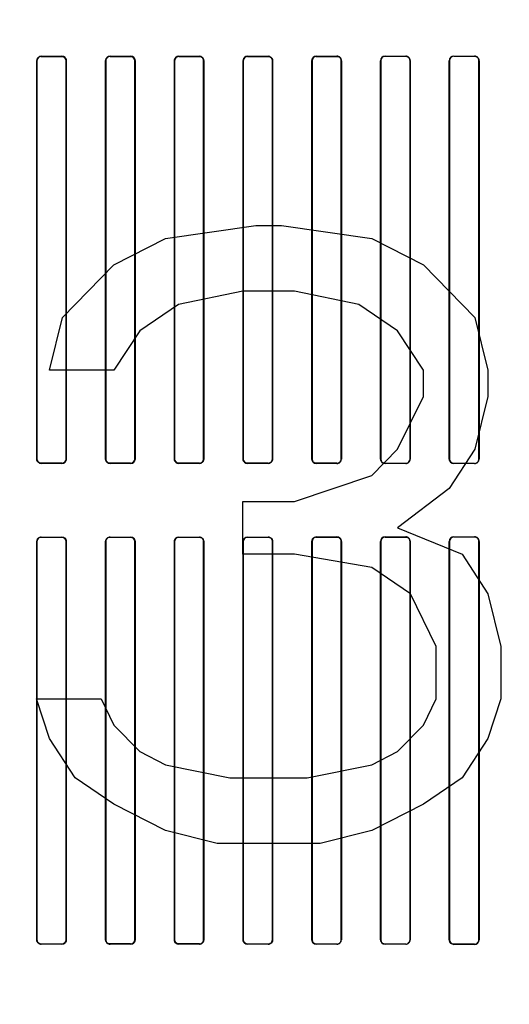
# Model space of a CAD drawing. Header units: millimetres. Extents: x 0 to 297, y 0 to 210.
# Tile 165 of 256: x 58.818 to 59.138, y 157.703 to 158.348. Entities that reach past the tile are written whole.
import ezdxf

# ---------------------------------------------------------------- set-up
doc = ezdxf.new("R2010")
doc.units = ezdxf.units.MM
doc.header["$LTSCALE"] = 16.335
doc.layers.get('0').update_dxf_attribs({"linetype": 'CONTINUOUS'})
for name, color, linetype in [('AXES_REF', 7, 'CONTINUOUS'), ('INTFCLR_1', 7, 'CONTINUOUS'), ('INTFCLR_72935', 7, 'CONTINUOUS')]:
    doc.layers.add(name, color=color, linetype=linetype)

msp = doc.modelspace()

# ---------------------------------------------------------------- linework, layer by layer
at = {"color": 7, "linetype": 'Continuous'}
for p, q in [((58.91292, 158.20447), (58.97198, 158.21309)), ((58.97198, 158.21309), (58.98886, 158.21309)), ((58.98886, 158.21309), (59.04792, 158.20447)), ((58.87917, 158.18724), (58.91292, 158.20447)), ((59.04792, 158.20447), (59.08167, 158.18724)), ((58.84542, 158.15277), (58.87917, 158.18724)), ((59.08167, 158.18724), (59.11542, 158.15277)), ((58.96355, 158.17), (58.92136, 158.16139)), ((58.9973, 158.17), (58.96355, 158.17)), ((59.03948, 158.16139), (58.9973, 158.17)), ((58.92136, 158.16139), (58.89605, 158.14415)), ((59.0648, 158.14415), (59.03948, 158.16139)), ((58.83698, 158.1183), (58.84542, 158.15277)), ((59.11542, 158.15277), (59.12386, 158.1183)), ((58.89605, 158.14415), (58.87917, 158.1183)), ((59.08167, 158.1183), (59.0648, 158.14415)), ((58.87917, 158.1183), (58.83698, 158.1183)), ((59.08167, 158.10107), (59.08167, 158.1183)), ((59.12386, 158.1183), (59.12386, 158.10107)), ((59.0648, 158.0666), (59.08167, 158.10107)), ((59.12386, 158.10107), (59.11542, 158.0666)), ((59.04792, 158.04937), (59.0648, 158.0666)), ((59.11542, 158.0666), (59.09855, 158.04075)), ((58.9973, 158.03213), (59.04792, 158.04937)), ((59.09855, 158.04075), (59.0648, 158.0149)), ((58.96355, 157.99766), (58.96355, 158.03213)), ((58.96355, 158.03213), (58.9973, 158.03213)), ((59.0648, 158.0149), (59.10698, 157.99766)), ((58.9973, 157.99766), (58.96355, 157.99766)), ((59.04792, 157.98905), (58.9973, 157.99766)), ((59.10698, 157.99766), (59.12386, 157.97181)), ((59.07323, 157.97181), (59.04792, 157.98905)), ((59.09011, 157.93734), (59.07323, 157.97181)), ((59.12386, 157.97181), (59.1323, 157.93734)), ((59.09011, 157.90288), (59.09011, 157.93734)), ((59.1323, 157.93734), (59.1323, 157.90288)), ((58.82855, 157.90288), (58.87073, 157.90288)), ((58.83698, 157.87702), (58.82855, 157.90288)), ((58.87073, 157.90288), (58.87917, 157.88564)), ((59.08167, 157.88564), (59.09011, 157.90288)), ((59.1323, 157.90288), (59.12386, 157.87702)), ((58.87917, 157.88564), (58.89605, 157.86841)), ((59.0648, 157.86841), (59.08167, 157.88564)), ((58.85386, 157.85117), (58.83698, 157.87702)), ((59.12386, 157.87702), (59.10698, 157.85117)), ((58.89605, 157.86841), (58.91292, 157.85979)), ((59.04792, 157.85979), (59.0648, 157.86841)), ((58.91292, 157.85979), (58.95511, 157.85117)), ((59.00573, 157.85117), (59.04792, 157.85979)), ((58.87917, 157.83394), (58.85386, 157.85117)), ((58.95511, 157.85117), (59.00573, 157.85117)), ((59.10698, 157.85117), (59.08167, 157.83394)), ((58.91292, 157.81671), (58.87917, 157.83394)), ((59.08167, 157.83394), (59.04792, 157.81671)), ((58.94667, 157.80809), (58.91292, 157.81671)), ((59.04792, 157.81671), (59.01417, 157.80809)), ((59.01417, 157.80809), (58.94667, 157.80809))]:
    msp.add_line(p, q, dxfattribs=at)
for radius in [8.72625, 8.7255, 8.66962]:
    msp.add_circle((57.53761, 154.41059), radius, dxfattribs=at)
msp.add_arc((57.53761, 154.41059), 8.64, 278.277129, 261.722871, dxfattribs=at)
at = {"layer": 'AXES_REF', "color": 9, "linetype": 'Continuous'}
for radius in [7.96006, 5.33572]:
    msp.add_circle((57.53761, 154.41059), radius, dxfattribs=at)
at = {"layer": 'INTFCLR_1', "color": 6, "linetype": 'Continuous'}
for p, q in [((58.82873, 158.06008), (58.82873, 158.32108)), ((58.82882, 158.06008), (58.82882, 158.32108)), ((58.84789, 158.32108), (58.84789, 158.06008)), ((58.84798, 158.32108), (58.84798, 158.06008)), ((58.87374, 158.06008), (58.87374, 158.32108)), ((58.87384, 158.06008), (58.87384, 158.32108)), ((58.89288, 158.32108), (58.89288, 158.06008)), ((58.89297, 158.32108), (58.89297, 158.06008)), ((58.91875, 158.06008), (58.91875, 158.32108)), ((58.91884, 158.06008), (58.91884, 158.32108)), ((58.93788, 158.32108), (58.93788, 158.06008)), ((58.93797, 158.32108), (58.93797, 158.06008)), ((58.96374, 158.06008), (58.96374, 158.32108)), ((58.96383, 158.06008), (58.96383, 158.32108)), ((58.9829, 158.32108), (58.9829, 158.06008)), ((58.98299, 158.32108), (58.98299, 158.06008)), ((59.00871, 158.06008), (59.00871, 158.32108)), ((59.0088, 158.06008), (59.0088, 158.32108)), ((59.02793, 158.32108), (59.02793, 158.06008)), ((59.02803, 158.32108), (59.02803, 158.06008)), ((59.05366, 158.06008), (59.05366, 158.32108)), ((59.05376, 158.06008), (59.05376, 158.32108)), ((59.07298, 158.32108), (59.07298, 158.06008)), ((59.07308, 158.32108), (59.07308, 158.06008)), ((59.0986, 158.06008), (59.0986, 158.32108)), ((59.09871, 158.06008), (59.09871, 158.32108)), ((59.11804, 158.32108), (59.11804, 158.06008)), ((59.11815, 158.32108), (59.11815, 158.06008)), ((58.82873, 157.74508), (58.82873, 158.00608)), ((58.82882, 157.74508), (58.82882, 158.00608)), ((58.84789, 158.00608), (58.84789, 157.74508)), ((58.84798, 158.00608), (58.84798, 157.74508)), ((58.87374, 157.74508), (58.87374, 158.00608)), ((58.87384, 157.74508), (58.87384, 158.00608)), ((58.89288, 158.00608), (58.89288, 157.74508)), ((58.89297, 158.00608), (58.89297, 157.74508)), ((58.91875, 157.74508), (58.91875, 158.00608)), ((58.91884, 157.74508), (58.91884, 158.00608)), ((58.93788, 158.00608), (58.93788, 157.74508)), ((58.93797, 158.00608), (58.93797, 157.74508)), ((58.96374, 157.74508), (58.96374, 158.00608)), ((58.96383, 157.74508), (58.96383, 158.00608)), ((58.9829, 158.00608), (58.9829, 157.74508)), ((58.98299, 158.00608), (58.98299, 157.74508)), ((59.00871, 157.74508), (59.00871, 158.00608)), ((59.0088, 157.74508), (59.0088, 158.00608)), ((59.02793, 158.00608), (59.02793, 157.74508)), ((59.02803, 158.00608), (59.02803, 157.74508)), ((59.05366, 157.74508), (59.05366, 158.00608)), ((59.05376, 157.74508), (59.05376, 158.00608)), ((59.07298, 158.00608), (59.07298, 157.74508)), ((59.07308, 158.00608), (59.07308, 157.74508)), ((59.0986, 157.74508), (59.0986, 158.00608)), ((59.09871, 157.74508), (59.09871, 158.00608)), ((59.11804, 158.00608), (59.11804, 157.74508)), ((59.11815, 158.00608), (59.11815, 157.74508))]:
    msp.add_line(p, q, dxfattribs=at)
at = {"layer": 'INTFCLR_1', "color": 9, "linetype": 'Continuous'}
for p, q in [((58.82882, 158.32108), (58.82873, 158.32108)), ((58.83161, 158.32396), (58.83161, 158.32386)), ((58.84511, 158.32386), (58.84511, 158.32395)), ((58.84798, 158.32108), (58.84789, 158.32108)), ((58.87384, 158.32108), (58.87374, 158.32108)), ((58.87661, 158.32394), (58.87661, 158.32385)), ((58.89011, 158.32384), (58.89011, 158.32394)), ((58.89297, 158.32108), (58.89288, 158.32108)), ((58.91884, 158.32108), (58.91875, 158.32108)), ((58.92161, 158.32394), (58.92161, 158.32384)), ((58.93511, 158.32385), (58.93511, 158.32394)), ((58.93797, 158.32108), (58.93788, 158.32108)), ((58.96383, 158.32108), (58.96374, 158.32108)), ((58.96661, 158.32395), (58.96661, 158.32386)), ((58.98011, 158.32386), (58.98011, 158.32396)), ((58.98299, 158.32108), (58.9829, 158.32108)), ((59.0088, 158.32108), (59.00871, 158.32108)), ((59.01161, 158.32398), (59.01161, 158.32388)), ((59.02511, 158.32389), (59.02511, 158.32399)), ((59.02803, 158.32108), (59.02793, 158.32108)), ((59.05376, 158.32108), (59.05366, 158.32108)), ((59.05661, 158.32402), (59.05661, 158.32392)), ((59.07011, 158.32394), (59.07011, 158.32404)), ((59.07308, 158.32108), (59.07298, 158.32108)), ((59.09871, 158.32108), (59.0986, 158.32108)), ((59.10161, 158.32409), (59.10161, 158.32398)), ((59.11511, 158.324), (59.11511, 158.32411)), ((59.11815, 158.32108), (59.11804, 158.32108)), ((58.82873, 158.06008), (58.82882, 158.06008)), ((58.84789, 158.06008), (58.84798, 158.06008)), ((58.87374, 158.06008), (58.87384, 158.06008)), ((58.89288, 158.06008), (58.89297, 158.06008)), ((58.91875, 158.06008), (58.91884, 158.06008)), ((58.93788, 158.06008), (58.93797, 158.06008)), ((58.96374, 158.06008), (58.96383, 158.06008)), ((58.9829, 158.06008), (58.98299, 158.06008)), ((59.00871, 158.06008), (59.0088, 158.06008)), ((59.02793, 158.06008), (59.02803, 158.06008)), ((59.05366, 158.06008), (59.05376, 158.06008)), ((59.07298, 158.06008), (59.07308, 158.06008)), ((59.0986, 158.06008), (59.09871, 158.06008)), ((59.11804, 158.06008), (59.11815, 158.06008)), ((58.83161, 158.05729), (58.83161, 158.05719)), ((58.84511, 158.0572), (58.84511, 158.0573)), ((58.87661, 158.05731), (58.87661, 158.05721)), ((58.89011, 158.05721), (58.89011, 158.05731)), ((58.92161, 158.05731), (58.92161, 158.05721)), ((58.93511, 158.05721), (58.93511, 158.05731)), ((58.96661, 158.0573), (58.96661, 158.0572)), ((58.98011, 158.05719), (58.98011, 158.05729)), ((59.01161, 158.05727), (59.01161, 158.05717)), ((59.02511, 158.05716), (59.02511, 158.05726)), ((59.05661, 158.05723), (59.05661, 158.05713)), ((59.07011, 158.05711), (59.07011, 158.05721)), ((59.10161, 158.05717), (59.10161, 158.05706)), ((59.11511, 158.05704), (59.11511, 158.05715)), ((58.83161, 158.00896), (58.83161, 158.00886)), ((58.84511, 158.00886), (58.84511, 158.00895)), ((58.87661, 158.00894), (58.87661, 158.00885)), ((58.89011, 158.00884), (58.89011, 158.00894)), ((58.92161, 158.00894), (58.92161, 158.00884)), ((58.93511, 158.00885), (58.93511, 158.00894)), ((58.96661, 158.00895), (58.96661, 158.00886)), ((58.98011, 158.00886), (58.98011, 158.00896)), ((59.01161, 158.00898), (59.01161, 158.00888)), ((59.02511, 158.00889), (59.02511, 158.00899)), ((59.05661, 158.00902), (59.05661, 158.00892)), ((59.07011, 158.00894), (59.07011, 158.00904)), ((59.10161, 158.00909), (59.10161, 158.00898)), ((59.11511, 158.009), (59.11511, 158.00911)), ((58.82882, 158.00608), (58.82873, 158.00608)), ((58.84798, 158.00608), (58.84789, 158.00608)), ((58.87384, 158.00608), (58.87374, 158.00608)), ((58.89297, 158.00608), (58.89288, 158.00608)), ((58.91884, 158.00608), (58.91875, 158.00608)), ((58.93797, 158.00608), (58.93788, 158.00608)), ((58.96383, 158.00608), (58.96374, 158.00608)), ((58.98299, 158.00608), (58.9829, 158.00608)), ((59.0088, 158.00608), (59.00871, 158.00608)), ((59.02803, 158.00608), (59.02793, 158.00608)), ((59.05376, 158.00608), (59.05366, 158.00608)), ((59.07308, 158.00608), (59.07298, 158.00608)), ((59.09871, 158.00608), (59.0986, 158.00608)), ((59.11815, 158.00608), (59.11804, 158.00608)), ((58.82873, 157.74508), (58.82882, 157.74508)), ((58.84789, 157.74508), (58.84798, 157.74508)), ((58.87374, 157.74508), (58.87384, 157.74508)), ((58.89288, 157.74508), (58.89297, 157.74508)), ((58.91875, 157.74508), (58.91884, 157.74508)), ((58.93788, 157.74508), (58.93797, 157.74508)), ((58.96374, 157.74508), (58.96383, 157.74508)), ((58.9829, 157.74508), (58.98299, 157.74508)), ((59.00871, 157.74508), (59.0088, 157.74508)), ((59.02793, 157.74508), (59.02803, 157.74508)), ((59.05366, 157.74508), (59.05376, 157.74508)), ((59.07298, 157.74508), (59.07308, 157.74508)), ((59.0986, 157.74508), (59.09871, 157.74508)), ((59.11804, 157.74508), (59.11815, 157.74508)), ((58.83161, 157.74229), (58.83161, 157.74219)), ((58.84511, 157.7422), (58.84511, 157.7423)), ((58.87661, 157.74231), (58.87661, 157.74221)), ((58.89011, 157.74221), (58.89011, 157.74231)), ((58.92161, 157.74231), (58.92161, 157.74221)), ((58.93511, 157.74221), (58.93511, 157.74231)), ((58.96661, 157.7423), (58.96661, 157.7422)), ((58.98011, 157.74219), (58.98011, 157.74229)), ((59.01161, 157.74227), (59.01161, 157.74217)), ((59.02511, 157.74216), (59.02511, 157.74226)), ((59.05661, 157.74223), (59.05661, 157.74213)), ((59.07011, 157.74211), (59.07011, 157.74221)), ((59.10161, 157.74217), (59.10161, 157.74206)), ((59.11511, 157.74204), (59.11511, 157.74215))]:
    msp.add_line(p, q, dxfattribs=at)
at = {"layer": 'INTFCLR_1', "color": 6, "linetype": 'Continuous'}
for centre, radius, start, end in [((58.83161, 158.32108), 0.00279, 89.97141, 179.99809), ((58.84511, 158.32108), 0.00288, 0.00305, 89.97179), ((58.87661, 158.32108), 0.00277, 89.98952, 179.99793), ((58.89011, 158.32108), 0.00286, 0.00052, 89.99338), ((58.92161, 158.32108), 0.00277, 90.00635, 179.99946), ((58.93511, 158.32108), 0.00286, 0.00232, 90.01096), ((58.96661, 158.32108), 0.00278, 90.02748, 179.99639), ((58.98011, 158.32108), 0.00288, 0.00215, 90.03015), ((59.01161, 158.32108), 0.00281, 90.04628, 179.99722), ((59.02511, 158.32108), 0.00292, 0.00505, 90.04716), ((59.05661, 158.32107), 0.00295, 90.08707, 179.97996), ((59.05661, 158.32108), 0.00285, 90.07007, 179.99419), ((59.07011, 158.32107), 0.00297, 0.01958, 90.05595), ((59.10162, 158.32107), 0.00301, 90.10959, 179.98127), ((59.10161, 158.32107), 0.00291, 90.10408, 179.98091), ((59.11511, 158.32107), 0.00303, 0.01763, 90.08307), ((58.83161, 158.06008), 0.00288, 180.00212, 270.03019), ((58.84511, 158.06008), 0.00278, 270.02651, 359.99735), ((58.87661, 158.06008), 0.00286, 180.00237, 270.01092), ((58.89011, 158.06008), 0.00277, 270.00626, 359.99954), ((58.92161, 158.06008), 0.00286, 180.00056, 269.99334), ((58.93511, 158.06008), 0.00277, 269.9896, 359.99804), ((58.96661, 158.06008), 0.00288, 180.00403, 269.97087), ((58.98011, 158.06008), 0.00279, 269.97139, 359.99812), ((59.01161, 158.06008), 0.0029, 180.00312, 269.95071), ((59.02511, 158.06008), 0.00292, 269.96739, 359.97934), ((59.02511, 158.06008), 0.00282, 269.95528, 359.99556), ((59.05661, 158.06008), 0.00295, 180.00653, 269.92507), ((59.07011, 158.06008), 0.00297, 269.94456, 359.97992), ((59.07011, 158.06008), 0.00287, 269.94934, 359.97984), ((59.10162, 158.06008), 0.00301, 180.01855, 269.89064), ((59.11511, 158.06008), 0.00303, 269.91777, 359.98165), ((59.11511, 158.06008), 0.00293, 269.92499, 359.98119), ((58.83161, 158.00608), 0.00279, 89.97135, 179.99815), ((58.84511, 158.00608), 0.00288, 0.003, 89.97186), ((58.87661, 158.00608), 0.00277, 89.98955, 179.99794), ((58.89011, 158.00608), 0.00286, 0.00056, 89.99334), ((58.92161, 158.00608), 0.00277, 90.00627, 179.99954), ((58.93511, 158.00608), 0.00286, 0.00236, 90.01092), ((58.96661, 158.00608), 0.00278, 90.0274, 179.99647), ((58.98011, 158.00608), 0.00288, 0.00218, 90.03012), ((59.01161, 158.00608), 0.00281, 90.04631, 179.99724), ((59.02511, 158.00608), 0.00292, 0.00503, 90.04722), ((59.05661, 158.00607), 0.00295, 90.08707, 179.97996), ((59.05661, 158.00608), 0.00285, 90.0701, 179.99421), ((59.07011, 158.00607), 0.00297, 0.01958, 90.05595), ((59.10162, 158.00607), 0.00301, 90.10952, 179.98129), ((59.10161, 158.00607), 0.00291, 90.10416, 179.98088), ((59.11511, 158.00607), 0.00303, 0.01766, 90.08308), ((58.83161, 157.74508), 0.00288, 180.00209, 270.03022), ((58.84511, 157.74508), 0.00278, 270.02657, 359.99728), ((58.87661, 157.74508), 0.00286, 180.00233, 270.01096), ((58.89011, 157.74508), 0.00277, 270.00634, 359.99945), ((58.92161, 157.74508), 0.00286, 180.00053, 269.99337), ((58.93511, 157.74508), 0.00277, 269.98957, 359.99803), ((58.96661, 157.74508), 0.00288, 180.00405, 269.97079), ((58.98011, 157.74508), 0.00279, 269.97145, 359.99805), ((59.01161, 157.74508), 0.0029, 180.00309, 269.95074), ((59.02511, 157.74508), 0.00292, 269.96742, 359.97935), ((59.02511, 157.74508), 0.00282, 269.95525, 359.99555), ((59.05661, 157.74508), 0.00295, 180.0065, 269.92509), ((59.07011, 157.74508), 0.00297, 269.94444, 359.98003), ((59.07011, 157.74508), 0.00287, 269.9492, 359.97992), ((59.10162, 157.74508), 0.00301, 180.01855, 269.89059), ((59.11511, 157.74508), 0.00303, 269.91778, 359.98164), ((59.11511, 157.74508), 0.00293, 269.92491, 359.98122)]:
    msp.add_arc(centre, radius, start, end, dxfattribs=at)
for centre, major_axis, start_param, end_param in [((58.90586, 158.32558), (0.4694, 0), -1.729645, -1.700582), ((58.90586, 158.32558), (0.4964, 0), -1.720938, -1.693486), ((58.90586, 158.32558), (0.4694, 0), -1.633151, -1.604356), ((58.90586, 158.32558), (0.4964, 0), -1.629755, -1.60253), ((58.90586, 158.32558), (0.4694, 0), -1.537236, -1.508442), ((58.90586, 158.32558), (0.4964, 0), -1.539062, -1.511838), ((58.90586, 158.32558), (0.4694, 0), -1.441011, -1.411947), ((58.90586, 158.32558), (0.4964, 0), -1.448107, -1.420655), ((58.90586, 158.32558), (0.4694, 0), -1.343557, -1.313932), ((58.90586, 158.32558), (0.4964, 0), -1.356116, -1.328192), ((58.90586, 158.32558), (0.4694, 0), -1.243846, -1.213314), ((58.90586, 158.32558), (0.4964, 0), -1.262235, -1.233556), ((58.90586, 158.32558), (0.4694, 0), -1.140627, -1.108745), ((58.90586, 158.32558), (0.4964, 0), -1.165445, -1.135656), ((58.90586, 158.05558), (0.4964, 0), 1.693486, 1.720938), ((58.90586, 158.05558), (0.4694, 0), 1.700582, 1.729645), ((58.90586, 158.05558), (0.4964, 0), 1.60253, 1.629755), ((58.90586, 158.05558), (0.4694, 0), 1.604356, 1.633151), ((58.90586, 158.05558), (0.4964, 0), 1.511838, 1.539062), ((58.90586, 158.05558), (0.4694, 0), 1.508442, 1.537236), ((58.90586, 158.05558), (0.4964, 0), 1.420655, 1.448107), ((58.90586, 158.05558), (0.4694, 0), 1.411947, 1.441011), ((58.90586, 158.05558), (0.4964, 0), 1.328192, 1.356116), ((58.90586, 158.05558), (0.4694, 0), 1.313932, 1.343557), ((58.90586, 158.05558), (0.4964, 0), 1.233556, 1.262235), ((58.90586, 158.05558), (0.4694, 0), 1.213314, 1.243846), ((58.90586, 158.05558), (0.4964, 0), 1.135656, 1.165445), ((58.90586, 158.05558), (0.4694, 0), 1.108745, 1.140627), ((58.90586, 158.01058), (0.4694, 0), -1.729645, -1.700582), ((58.90586, 158.01058), (0.4964, 0), -1.720938, -1.693486), ((58.90586, 158.01058), (0.4694, 0), -1.633151, -1.604356), ((58.90586, 158.01058), (0.4964, 0), -1.629755, -1.60253), ((58.90586, 158.01058), (0.4694, 0), -1.537236, -1.508442), ((58.90586, 158.01058), (0.4964, 0), -1.539062, -1.511838), ((58.90586, 158.01058), (0.4694, 0), -1.441011, -1.411947), ((58.90586, 158.01058), (0.4964, 0), -1.448107, -1.420655), ((58.90586, 158.01058), (0.4694, 0), -1.343557, -1.313932), ((58.90586, 158.01058), (0.4964, 0), -1.356116, -1.328192), ((58.90586, 158.01058), (0.4694, 0), -1.243846, -1.213314), ((58.90586, 158.01058), (0.4964, 0), -1.262235, -1.233556), ((58.90586, 158.01058), (0.4694, 0), -1.140627, -1.108745), ((58.90586, 158.01058), (0.4964, 0), -1.165445, -1.135656), ((58.90586, 157.74058), (0.4964, 0), 1.693486, 1.720938), ((58.90586, 157.74058), (0.4694, 0), 1.700582, 1.729645), ((58.90586, 157.74058), (0.4964, 0), 1.60253, 1.629755), ((58.90586, 157.74058), (0.4694, 0), 1.604356, 1.633151), ((58.90586, 157.74058), (0.4964, 0), 1.511838, 1.539062), ((58.90586, 157.74058), (0.4694, 0), 1.508442, 1.537236), ((58.90586, 157.74058), (0.4964, 0), 1.420655, 1.448107), ((58.90586, 157.74058), (0.4694, 0), 1.411947, 1.441011), ((58.90586, 157.74058), (0.4964, 0), 1.328192, 1.356116), ((58.90586, 157.74058), (0.4694, 0), 1.313932, 1.343557), ((58.90586, 157.74058), (0.4964, 0), 1.233556, 1.262235), ((58.90586, 157.74058), (0.4694, 0), 1.213314, 1.243846), ((58.90586, 157.74058), (0.4964, 0), 1.135656, 1.165445), ((58.90586, 157.74058), (0.4694, 0), 1.108745, 1.140627)]:
    msp.add_ellipse(centre, major_axis=major_axis, ratio=0.003491, start_param=start_param, end_param=end_param, dxfattribs=at)
for points, knots in [([(58.82873, 158.32108), (58.82873, 158.32163), (58.82915, 158.32313), (58.8307, 158.32396), (58.83161, 158.32396)], [0, 0, 0, 0, 0.379458, 1, 1, 1, 1]), ([(58.84511, 158.32386), (58.84565, 158.32386), (58.84709, 158.32345), (58.84789, 158.32195), (58.84789, 158.32108)], [0, 0, 0, 0, 0.382518, 1, 1, 1, 1]), ([(58.87374, 158.32108), (58.87374, 158.32163), (58.87416, 158.32312), (58.87571, 158.32394), (58.87661, 158.32394)], [0, 0, 0, 0, 0.381125, 1, 1, 1, 1]), ([(58.89011, 158.32384), (58.89065, 158.32384), (58.89208, 158.32344), (58.89288, 158.32194), (58.89288, 158.32108)], [0, 0, 0, 0, 0.381533, 1, 1, 1, 1]), ([(58.91875, 158.32108), (58.91875, 158.32163), (58.91917, 158.32312), (58.92071, 158.32394), (58.92161, 158.32394)], [0, 0, 0, 0, 0.381416, 1, 1, 1, 1]), ([(58.93511, 158.32385), (58.93565, 158.32385), (58.93709, 158.32344), (58.93788, 158.32195), (58.93788, 158.32108)], [0, 0, 0, 0, 0.38175, 1, 1, 1, 1]), ([(58.96374, 158.32108), (58.96374, 158.32163), (58.96416, 158.32312), (58.96571, 158.32395), (58.96661, 158.32395)], [0, 0, 0, 0, 0.380354, 1, 1, 1, 1]), ([(58.98011, 158.32386), (58.98065, 158.32386), (58.9821, 158.32345), (58.9829, 158.32195), (58.9829, 158.32108)], [0, 0, 0, 0, 0.383192, 1, 1, 1, 1]), ([(59.00871, 158.32108), (59.00871, 158.32163), (59.00913, 158.32314), (59.01069, 158.32398), (59.01161, 158.32398)], [0, 0, 0, 0, 0.377865, 1, 1, 1, 1]), ([(59.02511, 158.32389), (59.02566, 158.32389), (59.02713, 158.32348), (59.02793, 158.32196), (59.02793, 158.32108)], [0, 0, 0, 0, 0.385963, 1, 1, 1, 1]), ([(59.07011, 158.32394), (59.07068, 158.32394), (59.07217, 158.32351), (59.07298, 158.32196), (59.07298, 158.32108)], [0, 0, 0, 0, 0.390279, 1, 1, 1, 1]), ([(59.11511, 158.324), (59.1157, 158.32401), (59.11723, 158.32355), (59.11804, 158.32198), (59.11804, 158.32108)], [0, 0, 0, 0, 0.396505, 1, 1, 1, 1]), ([(58.83161, 158.05729), (58.83107, 158.05729), (58.82962, 158.0577), (58.82882, 158.0592), (58.82882, 158.06008)], [0, 0, 0, 0, 0.383191, 1, 1, 1, 1]), ([(58.84798, 158.06008), (58.84798, 158.05952), (58.84756, 158.05803), (58.84601, 158.0572), (58.84511, 158.0572)], [0, 0, 0, 0, 0.380355, 1, 1, 1, 1]), ([(58.87661, 158.05731), (58.87607, 158.05731), (58.87463, 158.05771), (58.87384, 158.05921), (58.87384, 158.06008)], [0, 0, 0, 0, 0.381752, 1, 1, 1, 1]), ([(58.89297, 158.06008), (58.89297, 158.05952), (58.89255, 158.05804), (58.89101, 158.05721), (58.89011, 158.05721)], [0, 0, 0, 0, 0.381416, 1, 1, 1, 1]), ([(58.92161, 158.05731), (58.92107, 158.05731), (58.91964, 158.05771), (58.91884, 158.05921), (58.91884, 158.06008)], [0, 0, 0, 0, 0.381531, 1, 1, 1, 1]), ([(58.93797, 158.06008), (58.93797, 158.05952), (58.93756, 158.05803), (58.93601, 158.05721), (58.93511, 158.05721)], [0, 0, 0, 0, 0.381125, 1, 1, 1, 1]), ([(58.96661, 158.0573), (58.96607, 158.0573), (58.96463, 158.05771), (58.96383, 158.0592), (58.96383, 158.06008)], [0, 0, 0, 0, 0.382516, 1, 1, 1, 1]), ([(58.98299, 158.06008), (58.98299, 158.05952), (58.98257, 158.05802), (58.98102, 158.05719), (58.98011, 158.05719)], [0, 0, 0, 0, 0.379457, 1, 1, 1, 1]), ([(59.01161, 158.05727), (59.01106, 158.05727), (59.0096, 158.05769), (59.0088, 158.0592), (59.0088, 158.06008)], [0, 0, 0, 0, 0.384779, 1, 1, 1, 1]), ([(59.05661, 158.05723), (59.05605, 158.05723), (59.05457, 158.05766), (59.05376, 158.05919), (59.05376, 158.06008)], [0, 0, 0, 0, 0.388492, 1, 1, 1, 1]), ([(59.10161, 158.05717), (59.10103, 158.05717), (59.09952, 158.05762), (59.09871, 158.05918), (59.09871, 158.06008)], [0, 0, 0, 0, 0.393953, 1, 1, 1, 1]), ([(58.82873, 158.00608), (58.82873, 158.00663), (58.82915, 158.00813), (58.8307, 158.00896), (58.83161, 158.00896)], [0, 0, 0, 0, 0.379457, 1, 1, 1, 1]), ([(58.84511, 158.00886), (58.84565, 158.00886), (58.84709, 158.00845), (58.84789, 158.00695), (58.84789, 158.00608)], [0, 0, 0, 0, 0.382515, 1, 1, 1, 1]), ([(58.87374, 158.00608), (58.87374, 158.00663), (58.87416, 158.00812), (58.87571, 158.00894), (58.87661, 158.00894)], [0, 0, 0, 0, 0.381125, 1, 1, 1, 1]), ([(58.89011, 158.00884), (58.89065, 158.00884), (58.89208, 158.00844), (58.89288, 158.00694), (58.89288, 158.00608)], [0, 0, 0, 0, 0.381531, 1, 1, 1, 1]), ([(58.91875, 158.00608), (58.91875, 158.00663), (58.91917, 158.00812), (58.92071, 158.00894), (58.92161, 158.00894)], [0, 0, 0, 0, 0.381416, 1, 1, 1, 1]), ([(58.93511, 158.00885), (58.93565, 158.00885), (58.93709, 158.00844), (58.93788, 158.00695), (58.93788, 158.00608)], [0, 0, 0, 0, 0.381752, 1, 1, 1, 1]), ([(58.96374, 158.00608), (58.96374, 158.00663), (58.96416, 158.00812), (58.96571, 158.00895), (58.96661, 158.00895)], [0, 0, 0, 0, 0.380355, 1, 1, 1, 1]), ([(58.98011, 158.00886), (58.98065, 158.00886), (58.9821, 158.00845), (58.9829, 158.00695), (58.9829, 158.00608)], [0, 0, 0, 0, 0.383191, 1, 1, 1, 1]), ([(59.00871, 158.00608), (59.00871, 158.00663), (59.00913, 158.00814), (59.01069, 158.00898), (59.01161, 158.00898)], [0, 0, 0, 0, 0.377865, 1, 1, 1, 1]), ([(59.02511, 158.00889), (59.02566, 158.00889), (59.02713, 158.00848), (59.02793, 158.00696), (59.02793, 158.00608)], [0, 0, 0, 0, 0.385962, 1, 1, 1, 1]), ([(59.07011, 158.00894), (59.07068, 158.00894), (59.07217, 158.00851), (59.07298, 158.00696), (59.07298, 158.00608)], [0, 0, 0, 0, 0.39028, 1, 1, 1, 1]), ([(59.11511, 158.009), (59.1157, 158.00901), (59.11723, 158.00855), (59.11804, 158.00698), (59.11804, 158.00608)], [0, 0, 0, 0, 0.396507, 1, 1, 1, 1]), ([(58.83161, 157.74229), (58.83107, 157.74229), (58.82962, 157.7427), (58.82882, 157.7442), (58.82882, 157.74508)], [0, 0, 0, 0, 0.383192, 1, 1, 1, 1]), ([(58.84798, 157.74508), (58.84798, 157.74452), (58.84756, 157.74303), (58.84601, 157.7422), (58.84511, 157.7422)], [0, 0, 0, 0, 0.380354, 1, 1, 1, 1]), ([(58.87661, 157.74231), (58.87607, 157.74231), (58.87463, 157.74271), (58.87384, 157.74421), (58.87384, 157.74508)], [0, 0, 0, 0, 0.38175, 1, 1, 1, 1]), ([(58.89297, 157.74508), (58.89297, 157.74452), (58.89255, 157.74304), (58.89101, 157.74221), (58.89011, 157.74221)], [0, 0, 0, 0, 0.381416, 1, 1, 1, 1]), ([(58.92161, 157.74231), (58.92107, 157.74231), (58.91964, 157.74271), (58.91884, 157.74421), (58.91884, 157.74508)], [0, 0, 0, 0, 0.381533, 1, 1, 1, 1]), ([(58.93797, 157.74508), (58.93797, 157.74452), (58.93756, 157.74303), (58.93601, 157.74221), (58.93511, 157.74221)], [0, 0, 0, 0, 0.381125, 1, 1, 1, 1]), ([(58.96661, 157.7423), (58.96607, 157.7423), (58.96463, 157.74271), (58.96383, 157.7442), (58.96383, 157.74508)], [0, 0, 0, 0, 0.382518, 1, 1, 1, 1]), ([(58.98299, 157.74508), (58.98299, 157.74452), (58.98257, 157.74302), (58.98102, 157.74219), (58.98011, 157.74219)], [0, 0, 0, 0, 0.379458, 1, 1, 1, 1]), ([(59.01161, 157.74227), (59.01106, 157.74227), (59.0096, 157.74269), (59.0088, 157.7442), (59.0088, 157.74508)], [0, 0, 0, 0, 0.38478, 1, 1, 1, 1]), ([(59.05661, 157.74223), (59.05605, 157.74223), (59.05457, 157.74266), (59.05376, 157.74419), (59.05376, 157.74508)], [0, 0, 0, 0, 0.388492, 1, 1, 1, 1]), ([(59.10161, 157.74217), (59.10103, 157.74217), (59.09952, 157.74262), (59.09871, 157.74418), (59.09871, 157.74508)], [0, 0, 0, 0, 0.393954, 1, 1, 1, 1])]:
    msp.add_open_spline(points, degree=3, knots=knots, dxfattribs=at)
at = {"layer": 'INTFCLR_72935', "color": 6, "linetype": 'Continuous'}
for p, q in [((58.82873, 158.32108), (58.82873, 158.06008)), ((58.82882, 158.32108), (58.82882, 158.06008)), ((58.84789, 158.06008), (58.84789, 158.32108)), ((58.84798, 158.06008), (58.84798, 158.32108)), ((58.87374, 158.32108), (58.87374, 158.06008)), ((58.87384, 158.32108), (58.87384, 158.06008)), ((58.89288, 158.06008), (58.89288, 158.32108)), ((58.89297, 158.06008), (58.89297, 158.32108)), ((58.91875, 158.32108), (58.91875, 158.06008)), ((58.91884, 158.32108), (58.91884, 158.06008)), ((58.93788, 158.06008), (58.93788, 158.32108)), ((58.93797, 158.06008), (58.93797, 158.32108)), ((58.96374, 158.32108), (58.96374, 158.06008)), ((58.96383, 158.32108), (58.96383, 158.06008)), ((58.9829, 158.06008), (58.9829, 158.32108)), ((58.98299, 158.06008), (58.98299, 158.32108)), ((59.00871, 158.32108), (59.00871, 158.06008)), ((59.0088, 158.32108), (59.0088, 158.06008)), ((59.02793, 158.06008), (59.02793, 158.32108)), ((59.02803, 158.06008), (59.02803, 158.32108)), ((59.05366, 158.32108), (59.05366, 158.06008)), ((59.05376, 158.32108), (59.05376, 158.06008)), ((59.07298, 158.06008), (59.07298, 158.32108)), ((59.07308, 158.06008), (59.07308, 158.32108)), ((59.0986, 158.32108), (59.0986, 158.06008)), ((59.09871, 158.32108), (59.09871, 158.06008)), ((59.11804, 158.06008), (59.11804, 158.32108)), ((59.11815, 158.06008), (59.11815, 158.32108)), ((58.82873, 158.00608), (58.82873, 157.74508)), ((58.82882, 158.00608), (58.82882, 157.74508)), ((58.84789, 157.74508), (58.84789, 158.00608)), ((58.84798, 157.74508), (58.84798, 158.00608)), ((58.87374, 158.00608), (58.87374, 157.74508)), ((58.87384, 158.00608), (58.87384, 157.74508)), ((58.89288, 157.74508), (58.89288, 158.00608)), ((58.89297, 157.74508), (58.89297, 158.00608)), ((58.91875, 158.00608), (58.91875, 157.74508)), ((58.91884, 158.00608), (58.91884, 157.74508)), ((58.93788, 157.74508), (58.93788, 158.00608)), ((58.93797, 157.74508), (58.93797, 158.00608)), ((58.96374, 158.00608), (58.96374, 157.74508)), ((58.96383, 158.00608), (58.96383, 157.74508)), ((58.9829, 157.74508), (58.9829, 158.00608)), ((58.98299, 157.74508), (58.98299, 158.00608)), ((59.00871, 158.00608), (59.00871, 157.74508)), ((59.0088, 158.00608), (59.0088, 157.74508)), ((59.02793, 157.74508), (59.02793, 158.00608)), ((59.02803, 157.74508), (59.02803, 158.00608)), ((59.05366, 158.00608), (59.05366, 157.74508)), ((59.05376, 158.00608), (59.05376, 157.74508)), ((59.07298, 157.74508), (59.07298, 158.00608)), ((59.07308, 157.74508), (59.07308, 158.00608)), ((59.0986, 158.00608), (59.0986, 157.74508)), ((59.09871, 158.00608), (59.09871, 157.74508)), ((59.11804, 157.74508), (59.11804, 158.00608)), ((59.11815, 157.74508), (59.11815, 158.00608))]:
    msp.add_line(p, q, dxfattribs=at)
at = {"layer": 'INTFCLR_72935', "color": 9, "linetype": 'Continuous'}
for p, q in [((58.82873, 158.32108), (58.82882, 158.32108)), ((58.83161, 158.32386), (58.83161, 158.32396)), ((58.84511, 158.32395), (58.84511, 158.32386)), ((58.84789, 158.32108), (58.84798, 158.32108)), ((58.87374, 158.32108), (58.87384, 158.32108)), ((58.87661, 158.32385), (58.87661, 158.32394)), ((58.89011, 158.32394), (58.89011, 158.32384)), ((58.89288, 158.32108), (58.89297, 158.32108)), ((58.91875, 158.32108), (58.91884, 158.32108)), ((58.92161, 158.32384), (58.92161, 158.32394)), ((58.93511, 158.32394), (58.93511, 158.32385)), ((58.93788, 158.32108), (58.93797, 158.32108)), ((58.96374, 158.32108), (58.96383, 158.32108)), ((58.96661, 158.32386), (58.96661, 158.32395)), ((58.98011, 158.32396), (58.98011, 158.32386)), ((58.9829, 158.32108), (58.98299, 158.32108)), ((59.00871, 158.32108), (59.0088, 158.32108)), ((59.01161, 158.32388), (59.01161, 158.32398)), ((59.02511, 158.32399), (59.02511, 158.32389)), ((59.02793, 158.32108), (59.02803, 158.32108)), ((59.05366, 158.32108), (59.05376, 158.32108)), ((59.05661, 158.32392), (59.05661, 158.32402)), ((59.07011, 158.32404), (59.07011, 158.32394)), ((59.07298, 158.32108), (59.07308, 158.32108)), ((59.0986, 158.32108), (59.09871, 158.32108)), ((59.10161, 158.32398), (59.10161, 158.32409)), ((59.11511, 158.32411), (59.11511, 158.324)), ((59.11804, 158.32108), (59.11815, 158.32108)), ((58.82882, 158.06008), (58.82873, 158.06008)), ((58.84798, 158.06008), (58.84789, 158.06008)), ((58.87384, 158.06008), (58.87374, 158.06008)), ((58.89297, 158.06008), (58.89288, 158.06008)), ((58.91884, 158.06008), (58.91875, 158.06008)), ((58.93797, 158.06008), (58.93788, 158.06008)), ((58.96383, 158.06008), (58.96374, 158.06008)), ((58.98299, 158.06008), (58.9829, 158.06008)), ((59.0088, 158.06008), (59.00871, 158.06008)), ((59.02803, 158.06008), (59.02793, 158.06008)), ((59.05376, 158.06008), (59.05366, 158.06008)), ((59.07308, 158.06008), (59.07298, 158.06008)), ((59.09871, 158.06008), (59.0986, 158.06008)), ((59.11815, 158.06008), (59.11804, 158.06008)), ((58.83161, 158.05719), (58.83161, 158.05729)), ((58.84511, 158.0573), (58.84511, 158.0572)), ((58.87661, 158.05721), (58.87661, 158.05731)), ((58.89011, 158.05731), (58.89011, 158.05721)), ((58.92161, 158.05721), (58.92161, 158.05731)), ((58.93511, 158.05731), (58.93511, 158.05721)), ((58.96661, 158.0572), (58.96661, 158.0573)), ((58.98011, 158.05729), (58.98011, 158.05719)), ((59.01161, 158.05717), (59.01161, 158.05727)), ((59.02511, 158.05726), (59.02511, 158.05716)), ((59.05661, 158.05713), (59.05661, 158.05723)), ((59.07011, 158.05721), (59.07011, 158.05711)), ((59.10161, 158.05706), (59.10161, 158.05717)), ((59.11511, 158.05715), (59.11511, 158.05704)), ((58.83161, 158.00886), (58.83161, 158.00896)), ((58.84511, 158.00895), (58.84511, 158.00886)), ((58.87661, 158.00885), (58.87661, 158.00894)), ((58.89011, 158.00894), (58.89011, 158.00884)), ((58.92161, 158.00884), (58.92161, 158.00894)), ((58.93511, 158.00894), (58.93511, 158.00885)), ((58.96661, 158.00886), (58.96661, 158.00895)), ((58.98011, 158.00896), (58.98011, 158.00886)), ((59.01161, 158.00888), (59.01161, 158.00898)), ((59.02511, 158.00899), (59.02511, 158.00889)), ((59.05661, 158.00892), (59.05661, 158.00902)), ((59.07011, 158.00904), (59.07011, 158.00894)), ((59.10161, 158.00898), (59.10161, 158.00909)), ((59.11511, 158.00911), (59.11511, 158.009)), ((58.82873, 158.00608), (58.82882, 158.00608)), ((58.84789, 158.00608), (58.84798, 158.00608)), ((58.87374, 158.00608), (58.87384, 158.00608)), ((58.89288, 158.00608), (58.89297, 158.00608)), ((58.91875, 158.00608), (58.91884, 158.00608)), ((58.93788, 158.00608), (58.93797, 158.00608)), ((58.96374, 158.00608), (58.96383, 158.00608)), ((58.9829, 158.00608), (58.98299, 158.00608)), ((59.00871, 158.00608), (59.0088, 158.00608)), ((59.02793, 158.00608), (59.02803, 158.00608)), ((59.05366, 158.00608), (59.05376, 158.00608)), ((59.07298, 158.00608), (59.07308, 158.00608)), ((59.0986, 158.00608), (59.09871, 158.00608)), ((59.11804, 158.00608), (59.11815, 158.00608)), ((58.82882, 157.74508), (58.82873, 157.74508)), ((58.84798, 157.74508), (58.84789, 157.74508)), ((58.87384, 157.74508), (58.87374, 157.74508)), ((58.89297, 157.74508), (58.89288, 157.74508)), ((58.91884, 157.74508), (58.91875, 157.74508)), ((58.93797, 157.74508), (58.93788, 157.74508)), ((58.96383, 157.74508), (58.96374, 157.74508)), ((58.98299, 157.74508), (58.9829, 157.74508)), ((59.0088, 157.74508), (59.00871, 157.74508)), ((59.02803, 157.74508), (59.02793, 157.74508)), ((59.05376, 157.74508), (59.05366, 157.74508)), ((59.07308, 157.74508), (59.07298, 157.74508)), ((59.09871, 157.74508), (59.0986, 157.74508)), ((59.11815, 157.74508), (59.11804, 157.74508)), ((58.83161, 157.74219), (58.83161, 157.74229)), ((58.84511, 157.7423), (58.84511, 157.7422)), ((58.87661, 157.74221), (58.87661, 157.74231)), ((58.89011, 157.74231), (58.89011, 157.74221)), ((58.92161, 157.74221), (58.92161, 157.74231)), ((58.93511, 157.74231), (58.93511, 157.74221)), ((58.96661, 157.7422), (58.96661, 157.7423)), ((58.98011, 157.74229), (58.98011, 157.74219)), ((59.01161, 157.74217), (59.01161, 157.74227)), ((59.02511, 157.74226), (59.02511, 157.74216)), ((59.05661, 157.74213), (59.05661, 157.74223)), ((59.07011, 157.74221), (59.07011, 157.74211)), ((59.10161, 157.74206), (59.10161, 157.74217)), ((59.11511, 157.74215), (59.11511, 157.74204))]:
    msp.add_line(p, q, dxfattribs=at)
at = {"layer": 'INTFCLR_72935', "color": 6, "linetype": 'Continuous'}
for centre, radius, start, end in [((58.83161, 158.32108), 0.00288, 89.96979, 179.9979), ((58.84511, 158.32108), 0.00278, 0.00271, 89.97342), ((58.87661, 158.32108), 0.00286, 89.98905, 179.99767), ((58.89011, 158.32108), 0.00277, 0.00054, 89.99365), ((58.92161, 158.32108), 0.00286, 90.00662, 179.99948), ((58.93511, 158.32108), 0.00277, 0.00198, 90.01042), ((58.96661, 158.32108), 0.00288, 90.0292, 179.99595), ((58.98011, 158.32108), 0.00279, 0.00196, 90.02855), ((59.01161, 158.32108), 0.0029, 90.04926, 179.9969), ((59.02511, 158.32107), 0.00292, 0.02063, 90.03258), ((59.02511, 158.32108), 0.00282, 0.00452, 90.04474), ((59.05661, 158.32108), 0.00295, 90.07492, 179.9935), ((59.07011, 158.32107), 0.00297, 0.01997, 90.05555), ((59.07011, 158.32108), 0.00287, 0.00857, 90.06043), ((59.10161, 158.32108), 0.00301, 90.09311, 179.99763), ((59.11511, 158.32107), 0.00303, 0.01837, 90.08222), ((59.11511, 158.32108), 0.00293, 0.00267, 90.09133), ((58.83161, 158.06008), 0.00279, 180.00184, 270.02866), ((58.84511, 158.06008), 0.00288, 270.02814, 359.997), ((58.87661, 158.06008), 0.00277, 180.00205, 270.01046), ((58.89011, 158.06008), 0.00286, 270.00666, 359.99944), ((58.92161, 158.06008), 0.00277, 180.00046, 269.99374), ((58.93511, 158.06008), 0.00286, 269.98907, 359.99764), ((58.96661, 158.06008), 0.00278, 180.00354, 269.9726), ((58.98011, 158.06008), 0.00288, 269.96986, 359.99782), ((59.01161, 158.06008), 0.00281, 180.00277, 269.95369), ((59.02511, 158.06008), 0.00292, 269.95278, 359.99498), ((59.05661, 158.06008), 0.00295, 180.02006, 269.91291), ((59.05661, 158.06008), 0.00285, 180.0058, 269.92991), ((59.07011, 158.06008), 0.00297, 269.92644, 359.99804), ((59.10162, 158.06008), 0.00301, 180.0187, 269.89048), ((59.10161, 158.06008), 0.00291, 180.00209, 269.91288), ((59.11511, 158.06008), 0.00303, 269.90237, 359.99688), ((58.83161, 158.00608), 0.00288, 89.96982, 179.99787), ((58.84511, 158.00608), 0.00278, 0.00264, 89.97349), ((58.87661, 158.00608), 0.00286, 89.98908, 179.99764), ((58.89011, 158.00608), 0.00277, 0.00046, 89.99373), ((58.92161, 158.00608), 0.00286, 90.00666, 179.99944), ((58.93511, 158.00608), 0.00277, 0.00197, 90.01039), ((58.96661, 158.00608), 0.00288, 90.02913, 179.99598), ((58.98011, 158.00608), 0.00279, 0.00189, 90.02861), ((59.01161, 158.00608), 0.0029, 90.04929, 179.99687), ((59.02511, 158.00607), 0.00292, 0.02065, 90.03261), ((59.02511, 158.00608), 0.00282, 0.00451, 90.04471), ((59.05661, 158.00608), 0.00295, 90.07495, 179.99347), ((59.07011, 158.00607), 0.00297, 0.02008, 90.05544), ((59.07011, 158.00608), 0.00287, 0.00855, 90.0604), ((59.10161, 158.00608), 0.00301, 90.09305, 179.99766), ((59.11511, 158.00607), 0.00303, 0.0183, 90.08233), ((59.11511, 158.00608), 0.00293, 0.00266, 90.0913), ((58.83161, 157.74508), 0.00279, 180.0019, 270.02859), ((58.84511, 157.74508), 0.00288, 270.02821, 359.99694), ((58.87661, 157.74508), 0.00277, 180.00206, 270.01049), ((58.89011, 157.74508), 0.00286, 270.00663, 359.99947), ((58.92161, 157.74508), 0.00277, 180.00055, 269.99366), ((58.93511, 157.74508), 0.00286, 269.98904, 359.99768), ((58.96661, 157.74508), 0.00278, 180.00362, 269.97252), ((58.98011, 157.74508), 0.00288, 269.96983, 359.99785), ((59.01161, 157.74508), 0.00281, 180.00279, 269.95372), ((59.02511, 157.74508), 0.00292, 269.95283, 359.99496), ((59.05661, 157.74508), 0.00295, 180.02006, 269.91291), ((59.05661, 157.74508), 0.00285, 180.00582, 269.92993), ((59.07011, 157.74508), 0.00297, 269.9264, 359.99807), ((59.10162, 157.74508), 0.00301, 180.01873, 269.89042), ((59.10161, 157.74508), 0.00291, 180.00211, 269.91291), ((59.11511, 157.74508), 0.00303, 269.90234, 359.99691)]:
    msp.add_arc(centre, radius, start, end, dxfattribs=at)
for centre, major_axis, start_param, end_param in [((58.90586, 158.32558), (0.4694, 0), -1.729645, -1.700582), ((58.90586, 158.32558), (0.4964, 0), -1.720938, -1.693486), ((58.90586, 158.32558), (0.4694, 0), -1.633151, -1.604356), ((58.90586, 158.32558), (0.4964, 0), -1.629755, -1.60253), ((58.90586, 158.32558), (0.4694, 0), -1.537236, -1.508442), ((58.90586, 158.32558), (0.4964, 0), -1.539062, -1.511838), ((58.90586, 158.32558), (0.4694, 0), -1.441011, -1.411947), ((58.90586, 158.32558), (0.4964, 0), -1.448107, -1.420655), ((58.90586, 158.32558), (0.4694, 0), -1.343557, -1.313932), ((58.90586, 158.32558), (0.4964, 0), -1.356116, -1.328192), ((58.90586, 158.32558), (0.4694, 0), -1.243846, -1.213314), ((58.90586, 158.32558), (0.4964, 0), -1.262235, -1.233556), ((58.90586, 158.32558), (0.4694, 0), -1.140627, -1.108745), ((58.90586, 158.32558), (0.4964, 0), -1.165445, -1.135656), ((58.90586, 158.05558), (0.4964, 0), 1.693486, 1.720938), ((58.90586, 158.05558), (0.4694, 0), 1.700582, 1.729645), ((58.90586, 158.05558), (0.4964, 0), 1.60253, 1.629755), ((58.90586, 158.05558), (0.4694, 0), 1.604356, 1.633151), ((58.90586, 158.05558), (0.4964, 0), 1.511838, 1.539062), ((58.90586, 158.05558), (0.4694, 0), 1.508442, 1.537236), ((58.90586, 158.05558), (0.4964, 0), 1.420655, 1.448107), ((58.90586, 158.05558), (0.4694, 0), 1.411947, 1.441011), ((58.90586, 158.05558), (0.4964, 0), 1.328192, 1.356116), ((58.90586, 158.05558), (0.4694, 0), 1.313932, 1.343557), ((58.90586, 158.05558), (0.4964, 0), 1.233556, 1.262235), ((58.90586, 158.05558), (0.4694, 0), 1.213314, 1.243846), ((58.90586, 158.05558), (0.4964, 0), 1.135656, 1.165445), ((58.90586, 158.05558), (0.4694, 0), 1.108745, 1.140627), ((58.90586, 158.01058), (0.4694, 0), -1.729645, -1.700582), ((58.90586, 158.01058), (0.4964, 0), -1.720938, -1.693486), ((58.90586, 158.01058), (0.4694, 0), -1.633151, -1.604356), ((58.90586, 158.01058), (0.4964, 0), -1.629755, -1.60253), ((58.90586, 158.01058), (0.4694, 0), -1.537236, -1.508442), ((58.90586, 158.01058), (0.4964, 0), -1.539062, -1.511838), ((58.90586, 158.01058), (0.4694, 0), -1.441011, -1.411947), ((58.90586, 158.01058), (0.4964, 0), -1.448107, -1.420655), ((58.90586, 158.01058), (0.4694, 0), -1.343557, -1.313932), ((58.90586, 158.01058), (0.4964, 0), -1.356116, -1.328192), ((58.90586, 158.01058), (0.4694, 0), -1.243846, -1.213314), ((58.90586, 158.01058), (0.4964, 0), -1.262235, -1.233556), ((58.90586, 158.01058), (0.4694, 0), -1.140627, -1.108745), ((58.90586, 158.01058), (0.4964, 0), -1.165445, -1.135656), ((58.90586, 157.74058), (0.4964, 0), 1.693486, 1.720938), ((58.90586, 157.74058), (0.4694, 0), 1.700582, 1.729645), ((58.90586, 157.74058), (0.4964, 0), 1.60253, 1.629755), ((58.90586, 157.74058), (0.4694, 0), 1.604356, 1.633151), ((58.90586, 157.74058), (0.4964, 0), 1.511838, 1.539062), ((58.90586, 157.74058), (0.4694, 0), 1.508442, 1.537236), ((58.90586, 157.74058), (0.4964, 0), 1.420655, 1.448107), ((58.90586, 157.74058), (0.4694, 0), 1.411947, 1.441011), ((58.90586, 157.74058), (0.4964, 0), 1.328192, 1.356116), ((58.90586, 157.74058), (0.4694, 0), 1.313932, 1.343557), ((58.90586, 157.74058), (0.4964, 0), 1.233556, 1.262235), ((58.90586, 157.74058), (0.4694, 0), 1.213314, 1.243846), ((58.90586, 157.74058), (0.4964, 0), 1.135656, 1.165445), ((58.90586, 157.74058), (0.4694, 0), 1.108745, 1.140627)]:
    msp.add_ellipse(centre, major_axis=major_axis, ratio=0.003491, start_param=start_param, end_param=end_param, dxfattribs=at)
for points, knots in [([(58.83161, 158.32386), (58.83106, 158.32386), (58.82961, 158.32344), (58.82882, 158.32194), (58.82882, 158.32108)], [0, 0, 0, 0, 0.390452, 1, 1, 1, 1]), ([(58.84511, 158.32395), (58.84568, 158.32395), (58.84717, 158.32352), (58.84798, 158.32197), (58.84798, 158.32108)], [0, 0, 0, 0, 0.389548, 1, 1, 1, 1]), ([(58.87661, 158.32385), (58.87606, 158.32385), (58.87462, 158.32343), (58.87384, 158.32193), (58.87384, 158.32108)], [0, 0, 0, 0, 0.390053, 1, 1, 1, 1]), ([(58.89011, 158.32394), (58.89067, 158.32394), (58.89216, 158.32351), (58.89297, 158.32197), (58.89297, 158.32108)], [0, 0, 0, 0, 0.386431, 1, 1, 1, 1]), ([(58.92161, 158.32384), (58.92107, 158.32384), (58.91963, 158.32343), (58.91884, 158.32194), (58.91884, 158.32108)], [0, 0, 0, 0, 0.386482, 1, 1, 1, 1]), ([(58.93511, 158.32394), (58.93568, 158.32394), (58.93717, 158.32351), (58.93797, 158.32196), (58.93797, 158.32108)], [0, 0, 0, 0, 0.390177, 1, 1, 1, 1]), ([(58.96661, 158.32386), (58.96606, 158.32386), (58.96461, 158.32344), (58.96383, 158.32194), (58.96383, 158.32108)], [0, 0, 0, 0, 0.389406, 1, 1, 1, 1]), ([(58.98011, 158.32396), (58.98068, 158.32396), (58.98218, 158.32352), (58.98299, 158.32197), (58.98299, 158.32108)], [0, 0, 0, 0, 0.390739, 1, 1, 1, 1]), ([(59.01161, 158.32388), (59.01105, 158.32388), (59.0096, 158.32346), (59.0088, 158.32195), (59.0088, 158.32108)], [0, 0, 0, 0, 0.38908, 1, 1, 1, 1]), ([(59.05661, 158.32392), (59.05604, 158.32392), (59.05456, 158.32349), (59.05376, 158.32195), (59.05376, 158.32108)], [0, 0, 0, 0, 0.393494, 1, 1, 1, 1]), ([(59.10161, 158.32398), (59.10102, 158.32398), (59.0995, 158.32353), (59.09871, 158.32196), (59.09871, 158.32108)], [0, 0, 0, 0, 0.400765, 1, 1, 1, 1]), ([(58.83161, 158.05719), (58.83104, 158.05719), (58.82954, 158.05763), (58.82873, 158.05918), (58.82873, 158.06008)], [0, 0, 0, 0, 0.390739, 1, 1, 1, 1]), ([(58.84511, 158.0573), (58.84566, 158.0573), (58.84711, 158.05771), (58.84789, 158.05921), (58.84789, 158.06008)], [0, 0, 0, 0, 0.389405, 1, 1, 1, 1]), ([(58.87661, 158.05721), (58.87604, 158.05721), (58.87455, 158.05764), (58.87374, 158.05919), (58.87374, 158.06008)], [0, 0, 0, 0, 0.390177, 1, 1, 1, 1]), ([(58.89011, 158.05731), (58.89065, 158.05731), (58.89209, 158.05772), (58.89288, 158.05921), (58.89288, 158.06008)], [0, 0, 0, 0, 0.386481, 1, 1, 1, 1]), ([(58.92161, 158.05721), (58.92105, 158.05721), (58.91956, 158.05764), (58.91875, 158.05918), (58.91875, 158.06008)], [0, 0, 0, 0, 0.386431, 1, 1, 1, 1]), ([(58.93511, 158.05731), (58.93566, 158.05731), (58.9371, 158.05772), (58.93788, 158.05922), (58.93788, 158.06008)], [0, 0, 0, 0, 0.390053, 1, 1, 1, 1]), ([(58.96661, 158.0572), (58.96604, 158.0572), (58.96455, 158.05763), (58.96374, 158.05918), (58.96374, 158.06008)], [0, 0, 0, 0, 0.389548, 1, 1, 1, 1]), ([(58.98011, 158.05729), (58.98066, 158.05729), (58.98211, 158.05771), (58.9829, 158.05921), (58.9829, 158.06008)], [0, 0, 0, 0, 0.390452, 1, 1, 1, 1]), ([(59.01161, 158.05717), (59.01104, 158.05717), (59.00953, 158.05761), (59.00871, 158.05918), (59.00871, 158.06008)], [0, 0, 0, 0, 0.389513, 1, 1, 1, 1]), ([(59.02511, 158.05726), (59.02567, 158.05726), (59.02714, 158.05769), (59.02793, 158.05921), (59.02793, 158.06008)], [0, 0, 0, 0, 0.393269, 1, 1, 1, 1]), ([(59.07011, 158.05721), (59.07069, 158.05721), (59.07218, 158.05765), (59.07298, 158.0592), (59.07298, 158.06008)], [0, 0, 0, 0, 0.397667, 1, 1, 1, 1]), ([(59.11511, 158.05715), (59.11571, 158.05715), (59.11724, 158.05761), (59.11804, 158.05919), (59.11804, 158.06008)], [0, 0, 0, 0, 0.404562, 1, 1, 1, 1]), ([(58.83161, 158.00886), (58.83106, 158.00886), (58.82961, 158.00844), (58.82882, 158.00694), (58.82882, 158.00608)], [0, 0, 0, 0, 0.390452, 1, 1, 1, 1]), ([(58.84511, 158.00895), (58.84568, 158.00895), (58.84717, 158.00852), (58.84798, 158.00697), (58.84798, 158.00608)], [0, 0, 0, 0, 0.389548, 1, 1, 1, 1]), ([(58.87661, 158.00885), (58.87606, 158.00885), (58.87462, 158.00843), (58.87384, 158.00693), (58.87384, 158.00608)], [0, 0, 0, 0, 0.390053, 1, 1, 1, 1]), ([(58.89011, 158.00894), (58.89067, 158.00894), (58.89216, 158.00851), (58.89297, 158.00697), (58.89297, 158.00608)], [0, 0, 0, 0, 0.386431, 1, 1, 1, 1]), ([(58.92161, 158.00884), (58.92107, 158.00884), (58.91963, 158.00843), (58.91884, 158.00694), (58.91884, 158.00608)], [0, 0, 0, 0, 0.386481, 1, 1, 1, 1]), ([(58.93511, 158.00894), (58.93568, 158.00894), (58.93717, 158.00851), (58.93797, 158.00696), (58.93797, 158.00608)], [0, 0, 0, 0, 0.390178, 1, 1, 1, 1]), ([(58.96661, 158.00886), (58.96606, 158.00886), (58.96461, 158.00844), (58.96383, 158.00694), (58.96383, 158.00608)], [0, 0, 0, 0, 0.389405, 1, 1, 1, 1]), ([(58.98011, 158.00896), (58.98068, 158.00896), (58.98218, 158.00852), (58.98299, 158.00697), (58.98299, 158.00608)], [0, 0, 0, 0, 0.390739, 1, 1, 1, 1]), ([(59.01161, 158.00888), (59.01105, 158.00888), (59.0096, 158.00846), (59.0088, 158.00695), (59.0088, 158.00608)], [0, 0, 0, 0, 0.38908, 1, 1, 1, 1]), ([(59.05661, 158.00892), (59.05604, 158.00892), (59.05456, 158.00849), (59.05376, 158.00695), (59.05376, 158.00608)], [0, 0, 0, 0, 0.393494, 1, 1, 1, 1]), ([(59.10161, 158.00898), (59.10102, 158.00898), (59.0995, 158.00853), (59.09871, 158.00696), (59.09871, 158.00608)], [0, 0, 0, 0, 0.400765, 1, 1, 1, 1]), ([(58.83161, 157.74219), (58.83104, 157.74219), (58.82954, 157.74263), (58.82873, 157.74418), (58.82873, 157.74508)], [0, 0, 0, 0, 0.390739, 1, 1, 1, 1]), ([(58.84511, 157.7423), (58.84566, 157.7423), (58.84711, 157.74271), (58.84789, 157.74421), (58.84789, 157.74508)], [0, 0, 0, 0, 0.389406, 1, 1, 1, 1]), ([(58.87661, 157.74221), (58.87604, 157.74221), (58.87455, 157.74264), (58.87374, 157.74419), (58.87374, 157.74508)], [0, 0, 0, 0, 0.390177, 1, 1, 1, 1]), ([(58.89011, 157.74231), (58.89065, 157.74231), (58.89209, 157.74272), (58.89288, 157.74421), (58.89288, 157.74508)], [0, 0, 0, 0, 0.386482, 1, 1, 1, 1]), ([(58.92161, 157.74221), (58.92105, 157.74221), (58.91956, 157.74264), (58.91875, 157.74418), (58.91875, 157.74508)], [0, 0, 0, 0, 0.386431, 1, 1, 1, 1]), ([(58.93511, 157.74231), (58.93566, 157.74231), (58.9371, 157.74272), (58.93788, 157.74422), (58.93788, 157.74508)], [0, 0, 0, 0, 0.390053, 1, 1, 1, 1]), ([(58.96661, 157.7422), (58.96604, 157.7422), (58.96455, 157.74263), (58.96374, 157.74418), (58.96374, 157.74508)], [0, 0, 0, 0, 0.389548, 1, 1, 1, 1]), ([(58.98011, 157.74229), (58.98066, 157.74229), (58.98211, 157.74271), (58.9829, 157.74421), (58.9829, 157.74508)], [0, 0, 0, 0, 0.390452, 1, 1, 1, 1]), ([(59.01161, 157.74217), (59.01104, 157.74217), (59.00953, 157.74261), (59.00871, 157.74418), (59.00871, 157.74508)], [0, 0, 0, 0, 0.389513, 1, 1, 1, 1]), ([(59.02511, 157.74226), (59.02567, 157.74226), (59.02714, 157.74269), (59.02793, 157.74421), (59.02793, 157.74508)], [0, 0, 0, 0, 0.393269, 1, 1, 1, 1]), ([(59.07011, 157.74221), (59.07069, 157.74221), (59.07218, 157.74265), (59.07298, 157.7442), (59.07298, 157.74508)], [0, 0, 0, 0, 0.397667, 1, 1, 1, 1]), ([(59.11511, 157.74215), (59.11571, 157.74215), (59.11724, 157.74261), (59.11804, 157.74419), (59.11804, 157.74508)], [0, 0, 0, 0, 0.404563, 1, 1, 1, 1])]:
    msp.add_open_spline(points, degree=3, knots=knots, dxfattribs=at)

doc.saveas('drawing.dxf')
